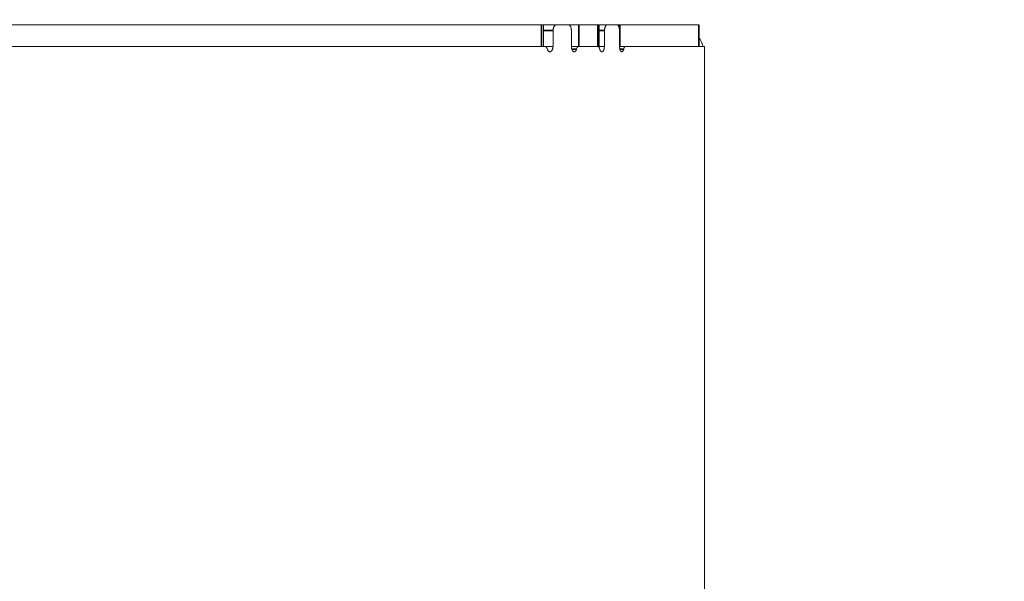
# Model space of a CAD drawing. Header units: millimetres. Extents: x 4 to 1188, y 1 to 840.
# Tile 75 of 210: x 410.3 to 423.31, y 420.4 to 427.82. Entities that reach past the tile are written whole.
import ezdxf

# ---------------------------------------------------------------- set-up
doc = ezdxf.new("R2010")
doc.units = ezdxf.units.MM
doc.layers.add('1', color=7, linetype='Continuous')
doc.styles.add('Arial Unicode MS', font='Arial Unicode MS')
doc.dimstyles.get("Standard").update_dxf_attribs({"dimtxt": 0.18, "dimasz": 0.18, "dimexe": 0.18, "dimexo": 0.0625, "dimgap": 0.09, "dimtad": 0, "dimtih": 1, "dimtoh": 1, "dimdec": 4, "dimzin": 0, "dimdsep": 46, "dimtxsty": 'Standard', "dimcen": 0.09, "dimadec": 0, "dimazin": 0, "dimtfac": 1, "dimtdec": 4, "dimtofl": 0, "dimtmove": 0, "dimatfit": 3, "dimfxl": 0, "dimtolj": 1, "dimtzin": 0, "dimarcsym": 0})

# ---------------------------------------------------------------- blocks, each defined once
blk = doc.blocks.new('_U21')
at = {"layer": '1', "color": 18, "lineweight": 35}
for p, q in [((398.203, 543.374), (457.791, 543.374)), ((455.791, 543.374), (455.791, 286.274)), ((419.632, 286.274), (457.791, 286.274))]:
    blk.add_line(p, q, dxfattribs=at)
at = {"layer": '1', "color": 18, "lineweight": 70}
for points in [[(455.791, 543.374), (456.567, 539.874), (455.015, 539.874)], [(455.791, 286.274), (455.015, 289.774), (456.567, 289.774)]]:
    blk.add_solid(points, dxfattribs=at)
at = {"layer": '1', "color": 18, "linetype": 'Continuous', "lineweight": 13, "insert": (453.721, 404.267), "char_height": 5, "attachment_point": 7, "rotation": 90, "line_spacing_factor": 1.047437, "style": 'Arial Unicode MS'}
blk.add_mtext('\\fArial Unicode MS|b0|i0;\\W1.0000;{\\H1.21x;(}1800{\\H1.21x;)}', dxfattribs=at)

msp = doc.modelspace()

# ---------------------------------------------------------------- linework, layer by layer
at = {"layer": '1', "color": 154, "linetype": 'Continuous', "lineweight": 13}
for p, q in [((417.1943, 427.7529), (398.6402, 427.7529)), ((417.2204, 427.7529), (417.1943, 427.7529)), ((417.2204, 427.4672), (417.2204, 427.7529)), ((417.2204, 427.7529), (417.3897, 427.7529)), ((417.3471, 427.6772), (417.3471, 427.4672)), ((417.5475, 427.7529), (417.3897, 427.7529)), ((417.5475, 427.7529), (417.6851, 427.7529)), ((417.588, 427.4672), (417.588, 427.6772)), ((417.6851, 427.7529), (417.9393, 427.7529)), ((417.9569, 427.7529), (417.9393, 427.7529)), ((417.9569, 427.4672), (417.9569, 427.7529)), ((417.9569, 427.7529), (418.0618, 427.7529)), ((418.0267, 427.6772), (418.0267, 427.4672)), ((418.191, 427.7529), (418.0618, 427.7529)), ((418.191, 427.7529), (418.2295, 427.7529)), ((418.2239, 427.4672), (418.2239, 427.6772)), ((419.2707, 427.7529), (418.2295, 427.7529)), ((419.2707, 427.4672), (419.2707, 427.7529)), ((419.2707, 427.7529), (419.2707, 427.7529)), ((417.2344, 427.4672), (398.5974, 427.4672)), ((417.2344, 427.4672), (417.3471, 427.4672)), ((417.6851, 427.4672), (417.5881, 427.4672)), ((417.6851, 427.4672), (417.9393, 427.4672)), ((417.688, 427.4672), (417.6891, 427.4672)), ((417.9334, 427.4672), (417.6891, 427.4672)), ((417.9393, 427.4672), (417.9569, 427.4672)), ((417.9569, 427.4672), (418.0267, 427.4672)), ((418.2295, 427.4672), (418.2239, 427.4672)), ((418.3056, 427.4672), (418.2295, 427.4672)), ((419.3456, 427.4672), (418.3055, 427.4672)), ((419.3458, 420.4672), (419.3458, 427.3915)), ((419.3458, 420.7529), (419.3458, 427.3529)), ((419.3458, 420.4672), (419.3458, 287.3243))]:
    msp.add_line(p, q, dxfattribs=at)
at = {"layer": '1', "color": 154, "linetype": 'Continuous', "lineweight": 35}
for p, q in [((417.1943, 427.4672), (417.1943, 427.7529)), ((417.2204, 427.6772), (417.3471, 427.6772)), ((417.6851, 427.7529), (417.6851, 427.4672)), ((417.9393, 427.4672), (417.9393, 427.7529)), ((417.9569, 427.6772), (418.0267, 427.6772)), ((418.2295, 427.7529), (418.2295, 427.4672)), ((419.2707, 427.4672), (419.2707, 427.7529))]:
    msp.add_line(p, q, dxfattribs=at)
at = {"layer": '1', "color": 154, "linetype": 'Continuous', "lineweight": 13}
msp.add_arc((418.9458, 427.3529), 0.4, 16.60219, 35.67656, dxfattribs=at)
for points, knots in [([(417.3897, 427.7529), (417.3869, 427.7529), (417.3841, 427.7524), (417.3801, 427.751), (417.3787, 427.7504), (417.3761, 427.7489), (417.3747, 427.7481), (417.3709, 427.7452), (417.3684, 427.7429), (417.365, 427.7388), (417.3638, 427.7373), (417.3617, 427.7342), (417.3606, 427.7325), (417.3577, 427.7273), (417.3559, 427.7235), (417.3539, 427.7183), (417.3536, 427.7172), (417.3528, 427.7151), (417.3518, 427.7118), (417.3503, 427.7063), (417.3494, 427.7016), (417.3486, 427.6969), (417.3482, 427.6945), (417.3474, 427.6871), (417.3471, 427.6822), (417.3471, 427.6772)], [0, 0, 0, 0, 0.125, 0.125, 0.1875, 0.1875, 0.25, 0.25, 0.375, 0.375, 0.4375, 0.4375, 0.5, 0.5, 0.625, 0.625, 0.65625, 0.65625, 0.6875, 0.75, 0.8125, 0.8125, 0.875, 0.875, 1, 1, 1, 1]), ([(417.588, 427.6772), (417.588, 427.6822), (417.5878, 427.6871), (417.587, 427.6944), (417.5867, 427.6968), (417.5859, 427.7015), (417.5855, 427.7039), (417.5839, 427.7107), (417.5827, 427.7151), (417.5805, 427.7213), (417.5797, 427.7233), (417.578, 427.7271), (417.5771, 427.729), (417.5743, 427.7342), (417.5723, 427.7373), (417.5695, 427.7408), (417.569, 427.7415), (417.5678, 427.7427), (417.5661, 427.7446), (417.5631, 427.7472), (417.5606, 427.7489), (417.5581, 427.7503), (417.5568, 427.7509), (417.5528, 427.7524), (417.5502, 427.7529), (417.5475, 427.7529)], [0, 0, 0, 0, 0.125, 0.125, 0.1875, 0.1875, 0.25, 0.25, 0.375, 0.375, 0.4375, 0.4375, 0.5, 0.5, 0.625, 0.625, 0.65625, 0.65625, 0.6875, 0.75, 0.8125, 0.8125, 0.875, 0.875, 1, 1, 1, 1]), ([(418.0618, 427.7529), (418.0595, 427.7529), (418.0573, 427.7524), (418.0539, 427.751), (418.0528, 427.7504), (418.0506, 427.7489), (418.0495, 427.7481), (418.0463, 427.7452), (418.0443, 427.7429), (418.0415, 427.7388), (418.0405, 427.7373), (418.0387, 427.7342), (418.0379, 427.7325), (418.0355, 427.7273), (418.034, 427.7235), (418.0324, 427.7183), (418.0321, 427.7172), (418.0315, 427.7151), (418.0306, 427.7118), (418.0294, 427.7063), (418.0286, 427.7016), (418.0279, 427.6969), (418.0277, 427.6945), (418.027, 427.6871), (418.0267, 427.6822), (418.0267, 427.6772)], [0, 0, 0, 0, 0.125, 0.125, 0.1875, 0.1875, 0.25, 0.25, 0.375, 0.375, 0.4375, 0.4375, 0.5, 0.5, 0.625, 0.625, 0.65625, 0.65625, 0.6875, 0.75, 0.8125, 0.8125, 0.875, 0.875, 1, 1, 1, 1]), ([(418.2239, 427.6772), (418.2239, 427.6822), (418.2237, 427.6871), (418.2231, 427.6944), (418.2228, 427.6968), (418.2222, 427.7015), (418.2218, 427.7039), (418.2206, 427.7107), (418.2196, 427.7151), (418.2178, 427.7213), (418.2172, 427.7233), (418.2158, 427.7271), (418.2151, 427.729), (418.2128, 427.7342), (418.2111, 427.7373), (418.2089, 427.7408), (418.2084, 427.7415), (418.2075, 427.7427), (418.2061, 427.7446), (418.2037, 427.7472), (418.2016, 427.7489), (418.1996, 427.7503), (418.1985, 427.7509), (418.1953, 427.7524), (418.1932, 427.7529), (418.191, 427.7529)], [0, 0, 0, 0, 0.125, 0.125, 0.1875, 0.1875, 0.25, 0.25, 0.375, 0.375, 0.4375, 0.4375, 0.5, 0.5, 0.625, 0.625, 0.65625, 0.65625, 0.6875, 0.75, 0.8125, 0.8125, 0.875, 0.875, 1, 1, 1, 1]), ([(417.2707, 427.4295), (417.269, 427.4353), (417.2668, 427.4404), (417.263, 427.4474), (417.2616, 427.4496), (417.2587, 427.4536), (417.2557, 427.4572), (417.2524, 427.4601), (417.249, 427.4627), (417.2472, 427.4638), (417.2437, 427.4655), (417.2418, 427.4661), (417.2382, 427.467), (417.2363, 427.4672), (417.2344, 427.4672)], [0, 0, 0, 0, 0.25, 0.25, 0.375, 0.375, 0.5, 0.625, 0.625, 0.75, 0.75, 0.875, 0.875, 1, 1, 1, 1]), ([(417.3471, 427.4672), (417.3459, 427.4598), (417.3445, 427.4526), (417.3419, 427.4422), (417.341, 427.4388), (417.339, 427.4321), (417.3379, 427.4288), (417.336, 427.4241), (417.3354, 427.4225), (417.334, 427.4195), (417.3333, 427.418), (417.3311, 427.4137), (417.3296, 427.4111), (417.327, 427.4075), (417.3261, 427.4064), (417.3243, 427.4043), (417.3214, 427.4014), (417.3184, 427.3992), (417.3152, 427.3977), (417.3142, 427.3972), (417.312, 427.3965), (417.3109, 427.3962), (417.3087, 427.3959), (417.3076, 427.3958), (417.3054, 427.3957), (417.3043, 427.3958), (417.301, 427.3961), (417.2988, 427.3965), (417.2956, 427.3975), (417.2945, 427.3979), (417.2924, 427.3988), (417.2913, 427.3994), (417.2882, 427.4013), (417.2862, 427.4028), (417.2833, 427.4057), (417.2824, 427.4067), (417.2806, 427.4089), (417.2797, 427.4102), (417.2772, 427.414), (417.2757, 427.4168), (417.2737, 427.4213), (417.273, 427.4229), (417.2718, 427.4262), (417.2713, 427.4278), (417.2707, 427.4295)], [0, 0, 0, 0, 0.125, 0.125, 0.1875, 0.1875, 0.25, 0.25, 0.28125, 0.28125, 0.3125, 0.3125, 0.375, 0.375, 0.40625, 0.40625, 0.4375, 0.5, 0.5, 0.53125, 0.53125, 0.5625, 0.5625, 0.59375, 0.59375, 0.625, 0.625, 0.6875, 0.6875, 0.71875, 0.71875, 0.75, 0.75, 0.8125, 0.8125, 0.84375, 0.84375, 0.875, 0.875, 0.9375, 0.9375, 0.96875, 0.96875, 1, 1, 1, 1]), ([(417.657, 427.4318), (417.656, 427.4285), (417.6549, 427.4253), (417.6525, 427.4191), (417.6512, 427.4162), (417.649, 427.4122), (417.6483, 427.4109), (417.6467, 427.4084), (417.6443, 427.4049), (417.6416, 427.4021), (417.6388, 427.3998), (417.6378, 427.3992), (417.6359, 427.398), (417.6339, 427.397), (417.6319, 427.3964), (417.6299, 427.396), (417.6289, 427.3959), (417.6273, 427.3958), (417.6268, 427.3958), (417.6258, 427.3958), (417.6243, 427.3958), (417.6228, 427.396), (417.6197, 427.3965), (417.6177, 427.3971), (417.6148, 427.3984), (417.6138, 427.399), (417.6118, 427.4002), (417.6108, 427.4008), (417.608, 427.4031), (417.6062, 427.4049), (417.6037, 427.4082), (417.6028, 427.4094), (417.6012, 427.4119), (417.599, 427.4158), (417.5971, 427.4203), (417.5947, 427.4268), (417.5937, 427.4302), (417.592, 427.4372), (417.5913, 427.4408), (417.59, 427.4482), (417.5895, 427.4519), (417.5886, 427.4595), (417.5883, 427.4633), (417.588, 427.4672)], [0, 0, 0, 0, 0.0625, 0.0625, 0.125, 0.125, 0.15625, 0.15625, 0.1875, 0.25, 0.25, 0.28125, 0.28125, 0.3125, 0.34375, 0.34375, 0.375, 0.375, 0.390625, 0.390625, 0.40625, 0.4375, 0.4375, 0.5, 0.5, 0.53125, 0.53125, 0.5625, 0.5625, 0.625, 0.625, 0.65625, 0.65625, 0.6875, 0.75, 0.75, 0.8125, 0.8125, 0.875, 0.875, 0.9375, 0.9375, 1, 1, 1, 1]), ([(417.6891, 427.4672), (417.6859, 427.4672), (417.6827, 427.4664), (417.6788, 427.4644), (417.678, 427.4639), (417.6765, 427.4629), (417.6757, 427.4624), (417.6735, 427.4606), (417.6706, 427.4579), (417.6679, 427.4545), (417.666, 427.4516), (417.6653, 427.4506), (417.6641, 427.4486), (417.6635, 427.4475), (417.6607, 427.4421), (417.6587, 427.4372), (417.657, 427.4318)], [0, 0, 0, 0, 0.25, 0.25, 0.3125, 0.3125, 0.375, 0.375, 0.5, 0.625, 0.625, 0.6875, 0.6875, 0.75, 0.75, 1, 1, 1, 1]), ([(417.9635, 427.4295), (417.9621, 427.4353), (417.9603, 427.4404), (417.9571, 427.4474), (417.9559, 427.4496), (417.9536, 427.4536), (417.951, 427.4572), (417.9483, 427.4601), (417.9455, 427.4627), (417.944, 427.4638), (417.941, 427.4655), (417.9395, 427.4661), (417.9365, 427.467), (417.9349, 427.4672), (417.9334, 427.4672)], [0, 0, 0, 0, 0.25, 0.25, 0.375, 0.375, 0.5, 0.625, 0.625, 0.75, 0.75, 0.875, 0.875, 1, 1, 1, 1]), ([(418.0267, 427.4672), (418.0257, 427.4598), (418.0246, 427.4526), (418.0225, 427.4422), (418.0217, 427.4388), (418.02, 427.4321), (418.0191, 427.4288), (418.0176, 427.4241), (418.0171, 427.4225), (418.0159, 427.4195), (418.0154, 427.418), (418.0136, 427.4137), (418.0123, 427.4111), (418.0101, 427.4075), (418.0094, 427.4064), (418.0079, 427.4043), (418.0055, 427.4014), (418.003, 427.3992), (418.0004, 427.3977), (417.9995, 427.3972), (417.9977, 427.3965), (417.9968, 427.3962), (417.995, 427.3959), (417.9941, 427.3958), (417.9923, 427.3957), (417.9914, 427.3958), (417.9886, 427.3961), (417.9868, 427.3965), (417.9841, 427.3975), (417.9833, 427.3979), (417.9815, 427.3988), (417.9806, 427.3994), (417.978, 427.4013), (417.9763, 427.4028), (417.974, 427.4057), (417.9732, 427.4067), (417.9717, 427.4089), (417.971, 427.4102), (417.9689, 427.414), (417.9676, 427.4168), (417.966, 427.4213), (417.9654, 427.4229), (417.9644, 427.4262), (417.964, 427.4278), (417.9635, 427.4295)], [0, 0, 0, 0, 0.125, 0.125, 0.1875, 0.1875, 0.25, 0.25, 0.28125, 0.28125, 0.3125, 0.3125, 0.375, 0.375, 0.40625, 0.40625, 0.4375, 0.5, 0.5, 0.53125, 0.53125, 0.5625, 0.5625, 0.59375, 0.59375, 0.625, 0.625, 0.6875, 0.6875, 0.71875, 0.71875, 0.75, 0.75, 0.8125, 0.8125, 0.84375, 0.84375, 0.875, 0.875, 0.9375, 0.9375, 0.96875, 0.96875, 1, 1, 1, 1]), ([(418.2797, 427.4318), (418.2789, 427.4285), (418.278, 427.4253), (418.276, 427.4191), (418.275, 427.4162), (418.2732, 427.4122), (418.2726, 427.4109), (418.2714, 427.4084), (418.2694, 427.4049), (418.2673, 427.4021), (418.265, 427.3998), (418.2642, 427.3992), (418.2626, 427.398), (418.261, 427.397), (418.2594, 427.3964), (418.2578, 427.396), (418.257, 427.3959), (418.2557, 427.3958), (418.2553, 427.3958), (418.2545, 427.3958), (418.2533, 427.3958), (418.252, 427.396), (418.2496, 427.3965), (418.248, 427.3971), (418.2456, 427.3984), (418.2448, 427.399), (418.2432, 427.4002), (418.2424, 427.4008), (418.2401, 427.4031), (418.2386, 427.4049), (418.2366, 427.4082), (418.2359, 427.4094), (418.2346, 427.4119), (418.2328, 427.4158), (418.2312, 427.4203), (418.2293, 427.4268), (418.2285, 427.4302), (418.2271, 427.4372), (418.2266, 427.4408), (418.2255, 427.4482), (418.2251, 427.4519), (418.2244, 427.4595), (418.2241, 427.4633), (418.2239, 427.4672)], [0, 0, 0, 0, 0.0625, 0.0625, 0.125, 0.125, 0.15625, 0.15625, 0.1875, 0.25, 0.25, 0.28125, 0.28125, 0.3125, 0.34375, 0.34375, 0.375, 0.375, 0.390625, 0.390625, 0.40625, 0.4375, 0.4375, 0.5, 0.5, 0.53125, 0.53125, 0.5625, 0.5625, 0.625, 0.625, 0.65625, 0.65625, 0.6875, 0.75, 0.75, 0.8125, 0.8125, 0.875, 0.875, 0.9375, 0.9375, 1, 1, 1, 1]), ([(418.3055, 427.4672), (418.3029, 427.4672), (418.3004, 427.4664), (418.2972, 427.4644), (418.2966, 427.4639), (418.2954, 427.4629), (418.2948, 427.4624), (418.293, 427.4606), (418.2906, 427.4579), (418.2885, 427.4545), (418.2869, 427.4516), (418.2864, 427.4506), (418.2854, 427.4486), (418.2849, 427.4475), (418.2826, 427.4421), (418.281, 427.4372), (418.2797, 427.4318)], [0, 0, 0, 0, 0.25, 0.25, 0.3125, 0.3125, 0.375, 0.375, 0.5, 0.625, 0.625, 0.6875, 0.6875, 0.75, 0.75, 1, 1, 1, 1]), ([(419.3458, 427.3915), (419.3458, 427.3965), (419.3458, 427.4014), (419.3458, 427.4086), (419.3458, 427.411), (419.3458, 427.4158), (419.3458, 427.4182), (419.3458, 427.425), (419.3458, 427.4294), (419.3458, 427.4356), (419.3458, 427.4376), (419.3458, 427.4414), (419.3458, 427.4432), (419.3458, 427.4485), (419.3458, 427.4516), (419.3458, 427.4551), (419.3458, 427.4558), (419.3458, 427.457), (419.3457, 427.4589), (419.3457, 427.4615), (419.3457, 427.4632), (419.3457, 427.4646), (419.3457, 427.4652), (419.3456, 427.4667), (419.3456, 427.4672), (419.3456, 427.4672)], [0, 0, 0, 0, 0.125, 0.125, 0.1875, 0.1875, 0.25, 0.25, 0.375, 0.375, 0.4375, 0.4375, 0.5, 0.5, 0.625, 0.625, 0.65625, 0.65625, 0.6875, 0.75, 0.8125, 0.8125, 0.875, 0.875, 1, 1, 1, 1])]:
    msp.add_open_spline(points, degree=3, knots=knots, dxfattribs=at)
at = {"layer": '1', "color": 154, "linetype": 'Continuous', "lineweight": 35}
for points in [[(417.657, 427.4318), (417.636, 427.4318), (417.615, 427.4317), (417.594, 427.4317)], [(418.2797, 427.4318), (418.2627, 427.4318), (418.2457, 427.4318), (418.2287, 427.4317)]]:
    msp.add_open_spline(points, degree=3, dxfattribs=at)
at = {"layer": '1', "color": 154, "linetype": 'Continuous', "lineweight": 13}
msp.add_open_spline([(418.2323, 427.4672), (418.2567, 427.4672), (418.2811, 427.4672), (418.3055, 427.4672)], degree=3, dxfattribs=at)

# ---------------------------------------------------------------- dimensions: what is measured, and where the dimension line sits
at = {"layer": '1', "color": 18, "linetype": 'Continuous', "lineweight": 13}
dim = msp.add_linear_dim(base=(455.7907, 286.2743), p1=(351.5315, 543.3738), p2=(407.9172, 286.2743), angle=90, dimstyle='Standard', override={"dimtxt": 5, "dimasz": 3.5, "dimexe": 2, "dimexo": 1, "dimgap": 2.5, "dimtad": 1, "dimtih": 0, "dimtoh": 0, "dimdec": 0, "dimlfac": 7, "dimzin": 8, "dimdsep": 44, "dimlunit": 2, "dimpost": '(<>)', "dimtxsty": 'Arial Unicode MS', "dimsah": 1, "dimse1": 0, "dimse2": 0, "dimsd1": 0, "dimsd2": 0, "dimclrd": 18, "dimclre": 18, "dimclrt": 18, "dimtm": -0.1, "dimtfac": 0.4, "dimtdec": 2, "dimtofl": 1, "dimtmove": 0, "dimtzin": 8, "dimlwd": 35, "dimlwe": 35}, dxfattribs=at)
dim.commit()
dim.dimension.update_dxf_attribs({"geometry": '_U21', "text_midpoint": (455.7907, 414.8241), "dimtype": 160})

doc.saveas('drawing.dxf')
